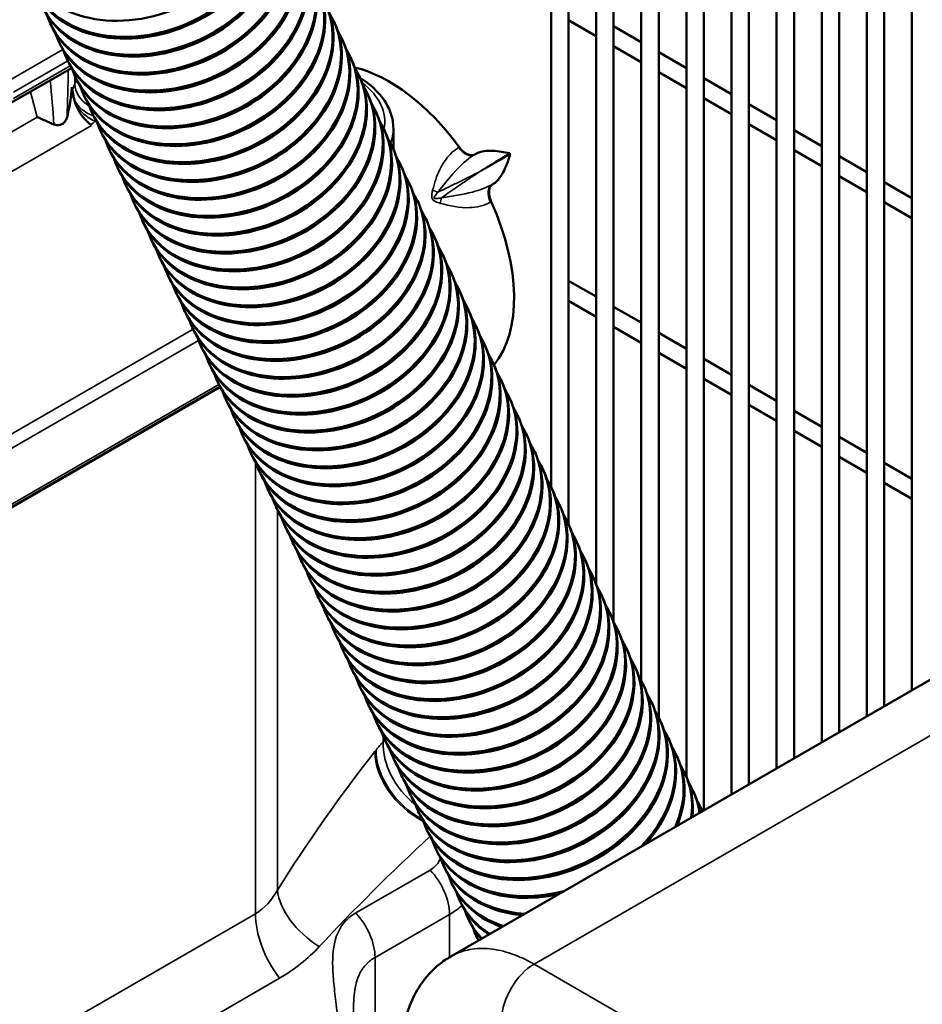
# Model space of a CAD drawing. Header units: inches. Extents: x 1 to 237, y 4 to 150.
# Tile 157 of 237: x 175.21 to 181.34, y 87.56 to 94.25. Entities that reach past the tile are written whole.
import ezdxf

# ---------------------------------------------------------------- set-up
doc = ezdxf.new("R2010")
doc.units = ezdxf.units.IN
doc.header["$LTSCALE"] = 7
doc.header["$MEASUREMENT"] = 0
doc.layers.add('Visible (ANSI)', color=7, linetype='Continuous', lineweight=50)
doc.layers.add('Visible Narrow (ANSI)', color=7, linetype='Continuous', lineweight=35)

msp = doc.modelspace()

# ---------------------------------------------------------------- linework, layer by layer
at = {"layer": 'Visible (ANSI)'}
for p, q in [((178.8161, 97.9777), (178.8161, 91.0757)), ((178.9342, 97.9096), (178.9342, 90.8226)), ((179.1223, 97.8009), (179.1223, 90.4154)), ((179.2404, 97.7328), (179.2404, 90.1592)), ((179.4285, 97.6241), (179.4285, 89.7613)), ((179.5466, 97.556), (179.5466, 89.5093)), ((179.7347, 97.4473), (179.7347, 89.1068)), ((179.8529, 97.3792), (179.8529, 88.8781)), ((180.041, 97.2705), (180.041, 88.9867)), ((180.1591, 97.2024), (180.1591, 89.0549)), ((180.3472, 96.5282), (180.3472, 89.1635)), ((180.4653, 96.4511), (180.4653, 89.2317)), ((180.6534, 96.3408), (180.6534, 89.3403)), ((180.7715, 96.2714), (180.7715, 89.4085)), ((180.9597, 96.163), (180.9597, 89.5171)), ((181.0778, 96.0983), (181.0778, 89.5853)), ((181.2659, 95.988), (181.2659, 89.6939)), ((178.9342, 94.2468), (179.1223, 94.1382)), ((175.4156, 94.2244), (175.4211, 94.2125)), ((177.3419, 94.2348), (177.3474, 94.223)), ((179.2404, 94.2064), (179.4285, 94.0977)), ((177.3986, 94.1132), (177.4041, 94.1014)), ((175.4723, 94.1028), (175.4779, 94.0909)), ((179.2404, 94.07), (179.4285, 93.9614)), ((175.5291, 93.9812), (175.5346, 93.9694)), ((177.4554, 93.9917), (177.4609, 93.9798)), ((179.5466, 94.0296), (179.7347, 93.9209)), ((175.5603, 93.9212), (175.1534, 93.6862)), ((175.5858, 93.8596), (175.5913, 93.8478)), ((177.5121, 93.8701), (177.5176, 93.8582)), ((177.533, 93.8456), (177.5192, 93.8548)), ((179.5466, 93.8932), (179.7347, 93.7846)), ((179.8529, 93.8528), (180.041, 93.7441)), ((175.5631, 93.7922), (175.5554, 93.7194)), ((175.5631, 93.7922), (175.5734, 93.7298)), ((175.6426, 93.738), (175.6481, 93.7262)), ((177.5688, 93.7485), (177.5744, 93.7366)), ((179.8529, 93.7164), (180.041, 93.6078)), ((180.1591, 93.676), (180.3472, 93.5673)), ((175.6993, 93.6164), (175.7048, 93.6046)), ((177.6256, 93.6269), (177.6311, 93.615)), ((177.6823, 93.5053), (177.6878, 93.4934)), ((177.7453, 93.3703), (177.7453, 93.5107)), ((180.1591, 93.5396), (180.3472, 93.431)), ((175.756, 93.4948), (175.7616, 93.483)), ((180.4653, 93.4992), (180.6534, 93.3905)), ((175.8128, 93.3732), (175.8183, 93.3614)), ((177.7391, 93.3837), (177.7446, 93.3718)), ((178.3047, 93.3381), (178.2994, 93.3349)), ((180.4653, 93.3628), (180.6534, 93.2542)), ((180.7715, 93.3224), (180.9597, 93.2137)), ((175.8695, 93.2516), (175.875, 93.2398)), ((177.7958, 93.2621), (177.8013, 93.2503)), ((180.7715, 93.186), (180.9597, 93.0774)), ((175.9263, 93.13), (175.9318, 93.1182)), ((177.8525, 93.1405), (177.8581, 93.1287)), ((178.4185, 93.1309), (178.4239, 93.1341)), ((181.0778, 93.1456), (181.2659, 93.0369)), ((175.983, 93.0084), (175.9885, 92.9966)), ((177.9093, 93.0189), (177.9148, 93.0071)), ((181.0778, 93.0092), (181.2659, 92.9006)), ((176.0397, 92.8869), (176.0453, 92.875)), ((177.966, 92.8973), (177.9715, 92.8855)), ((178.0228, 92.7757), (178.0283, 92.7639)), ((176.0965, 92.7653), (176.102, 92.7534)), ((176.1532, 92.6437), (176.1588, 92.6318)), ((178.0795, 92.6541), (178.085, 92.6423)), ((176.21, 92.5221), (176.2155, 92.5102)), ((178.1362, 92.5325), (178.1418, 92.5207)), ((178.9464, 92.4699), (179.1223, 92.3683)), ((176.2667, 92.4005), (176.2722, 92.3886)), ((178.193, 92.4109), (178.1985, 92.3991)), ((178.9342, 92.3405), (179.1223, 92.2319)), ((179.2404, 92.3001), (179.4285, 92.1915)), ((176.3234, 92.2789), (176.329, 92.267)), ((178.2497, 92.2893), (178.2553, 92.2775)), ((178.3065, 92.1678), (178.312, 92.1559)), ((179.2404, 92.1637), (179.4285, 92.0551)), ((176.3802, 92.1573), (176.3857, 92.1455)), ((179.5466, 92.1233), (179.7347, 92.0147)), ((176.4369, 92.0357), (176.4425, 92.0239)), ((178.3632, 92.0462), (178.3687, 92.0343)), ((179.5466, 91.9869), (179.7347, 91.8783)), ((176.4937, 91.9141), (176.4992, 91.9023)), ((178.42, 91.9246), (178.4255, 91.9127)), ((179.8529, 91.9465), (180.041, 91.8379)), ((176.5504, 91.7925), (176.5559, 91.7807)), ((178.4767, 91.803), (178.4822, 91.7911)), ((179.8529, 91.8101), (180.041, 91.7015)), ((180.1591, 91.7697), (180.3472, 91.6611)), ((173.4833, 89.9753), (176.5681, 91.7563)), ((173.4857, 89.9743), (176.5691, 91.7545)), ((176.6072, 91.6709), (176.6127, 91.6591)), ((178.5334, 91.6814), (178.539, 91.6695)), ((180.1591, 91.6333), (180.3472, 91.5247)), ((180.4653, 91.5929), (180.6534, 91.4843)), ((176.6639, 91.5493), (176.6694, 91.5375)), ((178.5902, 91.5598), (178.5957, 91.5479)), ((176.7206, 91.4277), (176.7262, 91.4159)), ((178.6469, 91.4382), (178.6524, 91.4264)), ((180.4653, 91.4565), (180.6534, 91.3479)), ((180.7715, 91.4161), (180.9597, 91.3075)), ((176.7774, 91.3061), (176.7829, 91.2943)), ((178.7037, 91.3166), (178.7092, 91.3048)), ((180.7715, 91.2797), (180.9597, 91.1711)), ((181.0778, 91.2393), (181.2659, 91.1307)), ((176.8341, 91.1845), (176.8396, 91.1727)), ((178.7604, 91.195), (178.7659, 91.1832)), ((181.0778, 91.1029), (181.2659, 90.9943)), ((176.8909, 91.063), (176.8964, 91.0511)), ((178.8171, 91.0734), (178.8227, 91.0616)), ((176.9476, 90.9414), (176.9531, 90.9295)), ((178.8739, 90.9518), (178.8794, 90.94)), ((178.9306, 90.8302), (178.9361, 90.8184)), ((177.0043, 90.8198), (177.0099, 90.8079)), ((177.0611, 90.6982), (177.0666, 90.6863)), ((178.9874, 90.7086), (178.9929, 90.6968)), ((177.1178, 90.5766), (177.1233, 90.5647)), ((179.0441, 90.587), (179.0496, 90.5752)), ((177.1746, 90.455), (177.1801, 90.4431)), ((179.1008, 90.4654), (179.1064, 90.4536)), ((182.4867, 90.3988), (178.1345, 87.886)), ((177.2313, 90.3334), (177.2368, 90.3216)), ((179.1576, 90.3439), (179.1631, 90.332)), ((177.288, 90.2118), (177.2936, 90.2)), ((179.2143, 90.2223), (179.2199, 90.2104)), ((177.3448, 90.0902), (177.3503, 90.0784)), ((179.2711, 90.1007), (179.2766, 90.0888)), ((177.4015, 89.9686), (177.4071, 89.9568)), ((179.3278, 89.9791), (179.3333, 89.9672)), ((177.4583, 89.847), (177.4638, 89.8352)), ((179.3845, 89.8575), (179.3901, 89.8456)), ((177.515, 89.7254), (177.5205, 89.7136)), ((179.4413, 89.7359), (179.4468, 89.724)), ((177.5718, 89.6038), (177.5773, 89.592)), ((179.498, 89.6143), (179.5036, 89.6025)), ((179.5548, 89.4927), (179.5603, 89.4809)), ((177.6285, 89.4822), (177.634, 89.4704)), ((177.6852, 89.3606), (177.6908, 89.3488)), ((179.6115, 89.3711), (179.617, 89.3593)), ((177.742, 89.2391), (177.7475, 89.2272)), ((179.6683, 89.2495), (179.6738, 89.2377)), ((177.7987, 89.1175), (177.8042, 89.1056)), ((179.725, 89.1279), (179.7305, 89.1161)), ((177.8555, 88.9959), (177.861, 88.984)), ((179.7817, 89.0063), (179.7873, 88.9945)), ((177.9122, 88.8743), (177.9177, 88.8624)), ((179.8385, 88.8847), (179.844, 88.873)), ((177.9689, 88.7527), (177.9745, 88.7408)), ((178.0257, 88.6311), (178.0312, 88.6192)), ((178.0824, 88.5095), (178.0879, 88.4977)), ((178.1392, 88.3879), (178.1447, 88.3761)), ((178.1959, 88.2663), (178.2014, 88.2545)), ((178.2526, 88.1447), (178.2582, 88.1329)), ((178.3094, 88.0231), (178.3149, 88.0113))]:
    msp.add_line(p, q, dxfattribs=at)
for centre, major_axis, ratio, start_param, end_param in [((176.0438, 94.9473), (0.7929, 0.37), 0.757042, 3.141593, 6.283185), ((176.095, 94.8376), (0.7929, 0.37), 0.757042, 3.050046, 6.374732), ((176.1006, 94.8257), (0.7929, 0.37), 0.757042, 3.141593, 6.283185), ((176.1518, 94.716), (0.7929, 0.37), 0.757042, 3.050046, 6.374732), ((176.1573, 94.7041), (0.7929, 0.37), 0.757042, 3.141593, 6.283185), ((176.2085, 94.5944), (0.7929, 0.37), 0.757042, 3.050046, 6.374732), ((176.214, 94.5825), (0.7929, 0.37), 0.757042, 3.141593, 6.283185), ((176.2652, 94.4728), (0.7929, 0.37), 0.757042, 3.050046, 6.374732), ((176.2708, 94.461), (0.7929, 0.37), 0.757042, 3.141593, 6.283185), ((176.322, 94.3512), (0.7929, 0.37), 0.757042, 3.050046, 6.374732), ((176.3275, 94.3394), (0.7929, 0.37), 0.757042, 3.141593, 6.283185), ((176.3787, 94.2296), (0.7929, 0.37), 0.757042, 3.050046, 6.374732), ((176.3843, 94.2178), (0.7929, 0.37), 0.757042, 3.141593, 6.283185), ((176.4355, 94.108), (0.7929, 0.37), 0.757042, 3.050046, 6.374732), ((176.441, 94.0962), (0.7929, 0.37), 0.757042, 3.141593, 6.283185), ((176.4922, 93.9864), (0.7929, 0.37), 0.757042, 3.050046, 6.374732), ((176.4977, 93.9746), (0.7929, 0.37), 0.757042, 3.141593, 6.283185), ((176.549, 93.8648), (0.7929, 0.37), 0.757042, 3.050046, 6.374732), ((176.5545, 93.853), (0.7929, 0.37), 0.757042, 3.141593, 6.283185), ((176.6057, 93.7432), (0.7929, 0.37), 0.757042, 3.050046, 6.374732), ((176.6112, 93.7314), (0.7929, 0.37), 0.757042, 3.141593, 6.283185), ((176.6624, 93.6216), (0.7929, 0.37), 0.757042, 3.050046, 6.374732), ((176.668, 93.6098), (0.7929, 0.37), 0.757042, 3.141593, 6.283185), ((176.7192, 93.5), (0.7929, 0.37), 0.757042, 3.050046, 6.374732), ((177.7161, 92.8487), (-0.6002, 1.0395), 0.57735, 4.901181, 5.776732), ((176.7247, 93.4882), (0.7929, 0.37), 0.757042, 3.141593, 6.283185), ((177.4999, 93.7956), (0.0331, 0.0501), 0.576647, 6.277828, 6.283185), ((176.7759, 93.3785), (0.7929, 0.37), 0.757042, 3.050046, 6.374732), ((175.4592, 93.5443), (0.0829, 0.2621), 0.201906, 4.940249, 5.505607), ((175.7001, 93.6834), (-0.0912, 0.1667), 0.552703, 1.007473, 2.333924), ((176.7814, 93.3666), (0.7929, 0.37), 0.757042, 3.141593, 6.283185), ((176.8327, 93.2569), (0.7929, 0.37), 0.757042, 3.050046, 6.374732), ((175.459, 93.5442), (0.2212, -0.0915), 0.050901, 4.097368, 4.649832), ((176.8382, 93.245), (0.7929, 0.37), 0.757042, 3.141593, 6.283185), ((176.8894, 93.1353), (0.7929, 0.37), 0.757042, 3.050046, 6.374732), ((176.8949, 93.1234), (0.7929, 0.37), 0.757042, 3.141593, 6.283185), ((176.9461, 93.0137), (0.7929, 0.37), 0.757042, 3.050046, 6.374732), ((176.9517, 93.0018), (0.7929, 0.37), 0.757042, 3.141593, 6.283185), ((177.0029, 92.8921), (0.7929, 0.37), 0.757042, 3.050046, 6.374732), ((177.0084, 92.8802), (0.7929, 0.37), 0.757042, 3.141593, 6.283185), ((177.0596, 92.7705), (0.7929, 0.37), 0.757042, 3.050046, 6.374732), ((177.0651, 92.7586), (0.7929, 0.37), 0.757042, 3.141593, 6.283185), ((177.1164, 92.6489), (0.7929, 0.37), 0.757042, 3.050046, 6.374732), ((177.1219, 92.6371), (0.7929, 0.37), 0.757042, 3.141593, 6.283185), ((177.7161, 92.8487), (0.6002, -1.0395), 0.57735, 0.211659, 1.399407), ((177.1731, 92.5273), (0.7929, 0.37), 0.757042, 3.050046, 6.374732), ((177.1786, 92.5155), (0.7929, 0.37), 0.757042, 3.141593, 6.283185), ((177.2298, 92.4057), (0.7929, 0.37), 0.757042, 3.050046, 6.374732), ((177.2354, 92.3939), (0.7929, 0.37), 0.757042, 3.141593, 6.283185), ((177.2866, 92.2841), (0.7929, 0.37), 0.757042, 3.050046, 6.374732), ((177.2921, 92.2723), (0.7929, 0.37), 0.757042, 3.141593, 6.283185), ((177.3433, 92.1625), (0.7929, 0.37), 0.757042, 3.050046, 6.374732), ((177.3489, 92.1507), (0.7929, 0.37), 0.757042, 3.141593, 6.283185), ((177.4001, 92.0409), (0.7929, 0.37), 0.757042, 3.050046, 6.374732), ((178.9169, 92.4187), (0.0295, 0.0511), 0.57735, 0, 0.35832), ((177.4056, 92.0291), (0.7929, 0.37), 0.757042, 3.141593, 6.283185), ((177.4568, 91.9193), (0.7929, 0.37), 0.757042, 3.050046, 6.374732), ((177.4623, 91.9075), (0.7929, 0.37), 0.757042, 3.141593, 6.283185), ((177.5136, 91.7977), (0.7929, 0.37), 0.757042, 3.050046, 6.374732), ((177.5191, 91.7859), (0.7929, 0.37), 0.757042, 3.141593, 6.283185), ((177.5703, 91.6761), (0.7929, 0.37), 0.757042, 3.050046, 6.374732), ((177.5758, 91.6643), (0.7929, 0.37), 0.757042, 3.141593, 6.283185), ((177.627, 91.5546), (0.7929, 0.37), 0.757042, 3.050046, 6.374732), ((177.6326, 91.5427), (0.7929, 0.37), 0.757042, 3.141593, 6.283185), ((177.6838, 91.433), (0.7929, 0.37), 0.757042, 3.050046, 6.374732), ((177.6893, 91.4211), (0.7929, 0.37), 0.757042, 3.141593, 6.283185), ((177.7405, 91.3114), (0.7929, 0.37), 0.757042, 3.050046, 6.374732), ((177.746, 91.2995), (0.7929, 0.37), 0.757042, 3.141593, 6.283185), ((177.7973, 91.1898), (0.7929, 0.37), 0.757042, 3.050046, 6.374732), ((177.8028, 91.1779), (0.7929, 0.37), 0.757042, 3.141593, 6.283185), ((177.854, 91.0682), (0.7929, 0.37), 0.757042, 3.050046, 6.374732), ((177.8595, 91.0563), (0.7929, 0.37), 0.757042, 3.141593, 6.283185), ((177.9107, 90.9466), (0.7929, 0.37), 0.757042, 3.050046, 6.374732), ((177.9163, 90.9347), (0.7929, 0.37), 0.757042, 3.141593, 6.283185), ((177.9675, 90.825), (0.7929, 0.37), 0.757042, 3.050046, 6.374732), ((177.973, 90.8132), (0.7929, 0.37), 0.757042, 3.141593, 6.283185), ((178.0242, 90.7034), (0.7929, 0.37), 0.757042, 3.050046, 6.374732), ((178.0297, 90.6916), (0.7929, 0.37), 0.757042, 3.141593, 6.283185), ((178.081, 90.5818), (0.7929, 0.37), 0.757042, 3.050046, 6.374732), ((178.0865, 90.57), (0.7929, 0.37), 0.757042, 3.141593, 6.283185), ((178.1377, 90.4602), (0.7929, 0.37), 0.757042, 3.050046, 6.374732), ((178.1432, 90.4484), (0.7929, 0.37), 0.757042, 3.141593, 6.283185), ((178.1944, 90.3386), (0.7929, 0.37), 0.757042, 3.050046, 6.374732), ((178.2, 90.3268), (0.7929, 0.37), 0.757042, 3.141593, 6.283185), ((178.2512, 90.217), (0.7929, 0.37), 0.757042, 3.050046, 6.374732), ((178.2567, 90.2052), (0.7929, 0.37), 0.757042, 3.141593, 6.283185), ((178.3079, 90.0954), (0.7929, 0.37), 0.757042, 3.050046, 6.374732), ((178.3135, 90.0836), (0.7929, 0.37), 0.757042, 3.141593, 6.283185), ((178.3647, 89.9738), (0.7929, 0.37), 0.757042, 3.050046, 6.374732), ((178.3702, 89.962), (0.7929, 0.37), 0.757042, 3.141593, 6.283185), ((178.4214, 89.8522), (0.7929, 0.37), 0.757042, 3.050046, 6.374732), ((178.4269, 89.8404), (0.7929, 0.37), 0.757042, 3.141593, 6.283185), ((178.4781, 89.7307), (0.7929, 0.37), 0.757042, 3.050046, 6.374732), ((178.4837, 89.7188), (0.7929, 0.37), 0.757042, 3.141593, 6.283185), ((178.5349, 89.6091), (0.7929, 0.37), 0.757042, 3.050046, 6.374732), ((178.5404, 89.5972), (0.7929, 0.37), 0.757042, 3.141593, 6.283185), ((178.5916, 89.4875), (0.7929, 0.37), 0.757042, 3.050046, 6.374732), ((178.5972, 89.4756), (0.7929, 0.37), 0.757042, 3.141593, 6.283185), ((178.6484, 89.3659), (0.7929, 0.37), 0.757042, 3.050046, 6.374732), ((178.6539, 89.354), (0.7929, 0.37), 0.757042, 3.141593, 6.283185), ((178.7051, 89.2443), (0.7929, 0.37), 0.757042, 3.050046, 6.374732), ((178.7106, 89.2324), (0.7929, 0.37), 0.757042, 3.141593, 6.283185), ((178.7619, 89.1227), (0.7929, 0.37), 0.757042, 3.050046, 6.374732), ((178.7674, 89.1108), (0.7929, 0.37), 0.757042, 3.141593, 6.283185), ((178.8186, 89.0011), (0.7929, 0.37), 0.757042, 5.178667, 6.374732), ((178.8241, 88.9893), (0.7929, 0.37), 0.757042, 5.231756, 6.283185), ((178.8753, 88.8795), (0.7929, 0.37), 0.757042, 5.568376, 6.374732), ((178.8809, 88.8677), (0.7929, 0.37), 0.757042, 5.596956, 6.283185), ((178.9321, 88.7579), (0.7929, 0.37), 0.757042, 5.831757, 6.374732), ((178.9376, 88.7461), (0.7929, 0.37), 0.757042, 5.85481, 6.283185), ((178.9888, 88.6363), (0.7929, 0.37), 0.757042, 6.056135, 6.374732), ((178.9943, 88.6245), (0.7929, 0.37), 0.757042, 6.076861, 6.283185), ((179.0456, 88.5147), (0.7929, 0.37), 0.757042, 6.263578, 6.374732), ((178.8186, 89.0011), (-0.7929, -0.37), 0.757042, 6.191639, 7.617086), ((178.8241, 88.9893), (-0.7929, -0.37), 0.757042, 0, 1.280812), ((178.8753, 88.8795), (-0.7929, -0.37), 0.757042, 6.191639, 7.227377), ((178.8809, 88.8677), (-0.7929, -0.37), 0.757042, 0, 0.915612), ((178.9321, 88.7579), (-0.7929, -0.37), 0.757042, 6.191639, 6.963997), ((178.9376, 88.7461), (-0.7929, -0.37), 0.757042, 0, 0.657758), ((178.9888, 88.6363), (-0.7929, -0.37), 0.757042, 6.191639, 6.739618), ((178.9943, 88.6245), (-0.7929, -0.37), 0.757042, 0, 0.435708), ((179.0456, 88.5147), (-0.7929, -0.37), 0.757042, 6.191639, 6.532175), ((179.0511, 88.5029), (-0.7929, -0.37), 0.757042, 0, 0.22924), ((179.1023, 88.3931), (-0.7929, -0.37), 0.757042, 6.191639, 6.330488), ((179.1078, 88.3813), (-0.7929, -0.37), 0.757042, 0, 0.027646)]:
    msp.add_ellipse(centre, major_axis=major_axis, ratio=ratio, start_param=start_param, end_param=end_param, dxfattribs=at)
for points, knots in [([(177.5332, 93.8455), (177.5889, 93.8087), (177.636, 93.7655), (177.707, 93.6709), (177.7314, 93.6175), (177.7437, 93.5458), (177.7453, 93.5281), (177.7452, 93.5105)], [0, 0, 0, 0, 0.606096, 0.606096, 1.217825, 1.217825, 1.416343, 1.416343, 1.416343, 1.416343]), ([(175.4406, 93.5387), (175.4478, 93.5357), (175.4552, 93.534), (175.4695, 93.5332), (175.4762, 93.5339), (175.4886, 93.5371), (175.4978, 93.5405), (175.5121, 93.5528), (175.5166, 93.5583), (175.5243, 93.5714), (175.5273, 93.579), (175.5295, 93.5872)], [-0.4936209, -0.4936209, -0.4936209, -0.4936209, -0.3665363, -0.3665363, -0.2504213, -0.2504213, -0.1383824, -0.1383824, -0.0724001, -0.0724001, 0, 0, 0, 0]), ([(178.2994, 93.3349), (178.292, 93.3305), (178.2832, 93.3286), (178.2671, 93.3296), (178.2581, 93.3312), (178.2376, 93.3413), (178.2285, 93.3474), (178.2102, 93.3631), (178.2011, 93.373), (178.1929, 93.3841)], [-0.5104246, -0.5104246, -0.5104246, -0.5104246, -0.3273344, -0.3273344, -0.2029029, -0.2029029, -0.1061001, -0.1061001, 0, 0, 0, 0]), ([(178.5351, 93.3429), (178.5349, 93.3429), (178.5348, 93.3429), (178.4964, 93.3498), (178.4581, 93.3568), (178.3865, 93.3607), (178.3389, 93.3585), (178.3047, 93.3381)], [-0.0014726, -0.0014726, -0.0014726, -0.0014726, 0, 0, 0.4359269, 0.4359269, 0.8714618, 0.8714618, 0.8714618, 0.8714618]), ([(178.4239, 93.1341), (178.4565, 93.1536), (178.4807, 93.1919), (178.5132, 93.2588), (178.5257, 93.2961), (178.5391, 93.3356), (178.5391, 93.3357), (178.5392, 93.3359)], [0.000001, 0.000001, 0.000001, 0.000001, 0.5014046, 0.5014046, 0.9977591, 0.9977591, 0.9993458, 0.9993458, 0.9993458, 0.9993458]), ([(178.4098, 93.0128), (178.4042, 93.0254), (178.4, 93.0382), (178.3952, 93.0619), (178.3942, 93.0729), (178.3954, 93.0959), (178.3983, 93.1048), (178.4052, 93.1196), (178.4111, 93.1265), (178.4185, 93.1309)], [-0.3157372, -0.3157372, -0.3157372, -0.3157372, -0.2501999, -0.2501999, -0.190413, -0.190413, -0.1132274, -0.1132274, 0, 0, 0, 0]), ([(177.7982, 87.2717), (177.8041, 87.3838), (177.8281, 87.4927), (177.9141, 87.6827), (177.977, 87.7677), (178.0803, 87.8517), (178.1068, 87.87), (178.1345, 87.886)], [0, 0, 0, 0, 0.953312, 0.953312, 1.870777, 1.870777, 2.161217, 2.161217, 2.161217, 2.161217])]:
    msp.add_open_spline(points, degree=3, knots=knots, dxfattribs=at)
at = {"layer": 'Visible Narrow (ANSI)'}
for p, q in [((175.5008, 94.0475), (175.1248, 93.8304)), ((175.1658, 93.7578), (175.5341, 93.9704)), ((175.5515, 93.9364), (175.1658, 93.7137)), ((175.5828, 93.8662), (175.5828, 93.8127)), ((175.5828, 93.8127), (175.5659, 93.7753)), ((177.5438, 93.8129), (177.5438, 93.8129)), ((175.2814, 93.7601), (175.3276, 93.5878)), ((175.5734, 93.7298), (175.5554, 93.7194)), ((174.7409, 93.2491), (175.3276, 93.5878)), ((174.6255, 92.9133), (175.6965, 93.5317)), ((178.1929, 93.3841), (178.1871, 93.3805)), ((178.2936, 93.3312), (178.2994, 93.3349)), ((178.4185, 93.1309), (178.4124, 93.1277)), ((178.4037, 93.0096), (178.4098, 93.0128)), ((176.3853, 92.1464), (173.4444, 90.4485)), ((173.4853, 90.3759), (176.4219, 92.0714)), ((176.5607, 91.7708), (173.4853, 89.9953)), ((176.8085, 91.2463), (176.8085, 88.1769)), ((176.9579, 90.9195), (176.9579, 88.3364)), ((183.0409, 90.3399), (178.7004, 87.8339)), ((177.6749, 89.3843), (177.6749, 89.3447)), ((177.6748, 89.333), (177.6748, 89.333)), ((177.6467, 89.1377), (177.6465, 89.1379)), ((177.7158, 89.1481), (177.7158, 89.1481)), ((177.7635, 89.0605), (177.7635, 89.0605)), ((177.9952, 88.4736), (177.4898, 88.1818)), ((176.8085, 88.1769), (173.4857, 86.2584)), ((177.6208, 87.8798), (178.1262, 88.1716)), ((178.1262, 88.1716), (178.1262, 87.8811)), ((178.1444, 88.1826), (178.1444, 88.1826)), ((177.6208, 86.565), (177.6208, 87.8798)), ((178.6796, 87.8456), (178.6796, 87.8456)), ((178.7004, 87.8339), (181.6287, 86.1433)), ((173.6491, 85.8199), (176.972, 87.7383))]:
    msp.add_line(p, q, dxfattribs=at)
for centre, major_axis, ratio, start_param, end_param in [((175.4603, 93.9533), (-0.0154, -1.1016), 0.071532, 1.233037, 1.531139), ((175.3444, 93.9712), (0.1049, -1.0877), 0.054214, 1.156606, 1.442771), ((174.9163, 93.9375), (-0.6898, 0.0279), 0.602438, 2.904118, 2.977203), ((177.4999, 93.7956), (0.0331, 0.0501), 0.576647, 0, 0.33368), ((175.7663, 93.7843), (-0.1731, 0.0783), 0.778476, 0.343388, 1.422854), ((176.9968, 93.5727), (-0.6899, 0.0216), 0.597134, 3.034844, 3.840833), ((175.7466, 93.7408), (0.1731, -0.0783), 0.778476, 3.893573, 4.841114), ((175.7259, 93.712), (0.1324, -0.1363), 0.694466, 4.289221, 5.304223), ((175.5584, 93.6215), (0.19, -0.0058), 0.597148, 5.491133, 5.758964), ((175.6189, 93.6049), (0.1285, 0.0207), 0.67493, 5.516672, 5.577717), ((176.9953, 93.5246), (0.7499, -0.0216), 0.595581, 6.072092, 6.299894), ((178.2311, 93.4314), (0.0633, -0.0997), 0.553233, 4.877649, 6.26752), ((178.1502, 93.2332), (-0.4988, -0.3108), 0.013049, 4.389276, 4.412751), ((177.7161, 92.8487), (-0.8283, 1.4346), 0.57735, 4.718644, 4.723537), ((178.469, 93.0241), (-0.0548, 0.1047), 0.552737, 0.032704, 1.422575), ((178.2517, 93.0574), (0.5175, 0.2828), 0.027249, 5.013258, 5.036677), ((178.0647, 93.128), (-0.1157, 0.0237), 0.434051, 1.186125, 1.524991), ((178.1215, 93.0309), (-0.0367, -0.1123), 0.424477, 4.768669, 5.107537), ((177.6288, 88.2378), (-0.3349, -1.244), 0.345066, 3.805885, 3.820944), ((178.081, 89.1666), (-0.3894, 0.3137), 0.739017, 0.537752, 1.797214), ((178.1281, 89.2227), (0.3753, -0.3303), 0.769361, 3.712228, 4.767143), ((177.6953, 88.3525), (-1.4605, -2.1404), 0.234781, 4.42996, 4.878677), ((178.0729, 89.1563), (-0.3929, 0.3092), 0.730221, 0.529458, 1.814764), ((178.1484, 88.2305), (-1.8726, -1.7853), 0.173637, 4.629509, 5.046002), ((177.9141, 88.2941), (0.15, -0.2598), 0.57735, 0.785398, 1.96374), ((177.4111, 88.2144), (0.4238, -0.2653), 0.622071, 3.597993, 4.703605), ((177.1621, 87.9728), (0.25, -0.433), 0.57735, 3.926991, 4.930098), ((177.4086, 88.0023), (0.15, -0.2598), 0.57735, 0.785398, 1.96374), ((178.7004, 87.5792), (0.156, 0.2702), 0.57735, 0.785398, 2.321288)]:
    msp.add_ellipse(centre, major_axis=major_axis, ratio=ratio, start_param=start_param, end_param=end_param, dxfattribs=at)
for points, knots in [([(178.1871, 93.3805), (178.1309, 93.345), (178.0588, 93.2529), (178.0245, 93.1401), (178.0117, 93.0904)], [0, 0, 0, 0, 0.608202, 1.064354, 1.064354, 1.064354, 1.064354]), ([(178.0491, 93.079), (178.0828, 93.1232), (178.1635, 93.224), (178.245, 93.3007), (178.2936, 93.3312)], [-1.064332, -1.064332, -1.064332, -1.064332, -0.608202, -0.00005, -0.00005, -0.00005, -0.00005]), ([(178.3321, 93.2182), (178.3418, 93.2242), (178.3513, 93.2302), (178.3803, 93.2483), (178.3993, 93.2601), (178.4356, 93.2825), (178.4528, 93.2931), (178.4852, 93.3128), (178.5003, 93.322), (178.5215, 93.3347), (178.5285, 93.3389), (178.5351, 93.3429)], [-0.9562376, -0.9562376, -0.9562376, -0.9562376, -0.8424066, -0.8424066, -0.6037825, -0.6037825, -0.3652309, -0.3652309, -0.1266633, -0.1266633, 0, 0, 0, 0]), ([(178.5392, 93.3359), (178.51, 93.3184), (178.4464, 93.2815), (178.3666, 93.2371), (178.3321, 93.2182)], [-2.6659341, -2.6659341, -2.6659341, -2.6659341, -2.1043296, -1.70942, -1.70942, -1.70942, -1.70942]), ([(178.3321, 93.2181), (178.3312, 93.2177), (178.3304, 93.2173), (178.3042, 93.2038), (178.278, 93.1905), (178.237, 93.1699), (178.2225, 93.1627), (178.1841, 93.1437), (178.1601, 93.132), (178.1143, 93.1099), (178.0925, 93.0994), (178.0637, 93.0858), (178.0564, 93.0823), (178.0491, 93.079)], [-1.163957, -1.163957, -1.163957, -1.163957, -1.1551571, -1.1551571, -0.8895425, -0.8895425, -0.7464456, -0.7464456, -0.5116406, -0.5116406, -0.2971351, -0.2971351, -0.223884, -0.223884, -0.223884, -0.223884]), ([(178.0718, 93.0401), (178.0784, 93.0447), (178.085, 93.0494), (178.1111, 93.0677), (178.1309, 93.0814), (178.1759, 93.1125), (178.2011, 93.1299), (178.2476, 93.1615), (178.2688, 93.1759), (178.3032, 93.199), (178.3166, 93.2079), (178.3305, 93.2171), (178.3313, 93.2176), (178.3321, 93.2182)], [0.2238674, 0.2238674, 0.2238674, 0.2238674, 0.2971351, 0.2971351, 0.5116406, 0.5116406, 0.7803991, 0.7803991, 1.0084347, 1.0084347, 1.1551571, 1.1551571, 1.1639643, 1.1639643, 1.1639643, 1.1639643]), ([(178.4124, 93.1277), (178.3745, 93.1073), (178.2725, 93.0709), (178.1454, 93.0498), (178.0718, 93.0401)], [0.000051, 0.000051, 0.000051, 0.000051, 0.456156, 1.064349, 1.064349, 1.064349, 1.064349]), ([(178.0117, 93.0904), (178.0103, 93.0849), (178.0092, 93.0794), (178.0066, 93.0653), (178.0051, 93.0564), (178.0061, 93.0448), (178.0066, 93.042), (178.0091, 93.0334), (178.0121, 93.0279), (178.0179, 93.0221), (178.0197, 93.0207), (178.0245, 93.0172), (178.0277, 93.0154), (178.0361, 93.0111), (178.0415, 93.009), (178.0524, 93.0052), (178.0579, 93.0035), (178.0634, 93.002)], [0, 0, 0, 0, 0.0504546, 0.0504546, 0.1261989, 0.1261989, 0.1513637, 0.1513637, 0.2018183, 0.2018183, 0.2207388, 0.2207388, 0.2522729, 0.2522729, 0.3027275, 0.3027275, 0.3531821, 0.3531821, 0.3531821, 0.3531821]), ([(178.0718, 93.0401), (178.0661, 93.0388), (178.0605, 93.0377), (178.055, 93.0367), (178.0495, 93.0357), (178.0441, 93.0349), (178.0392, 93.0346), (178.0361, 93.0344), (178.0333, 93.0343), (178.0307, 93.0346), (178.0292, 93.0347), (178.0277, 93.0349), (178.0265, 93.0353), (178.0234, 93.0365), (178.0223, 93.039), (178.0227, 93.0422), (178.0236, 93.0485), (178.0309, 93.0576), (178.038, 93.0662), (178.0416, 93.0705), (178.0452, 93.0746), (178.0491, 93.079)], [-0.3531807, -0.3531807, -0.3531807, -0.3531807, -0.3027275, -0.3027275, -0.3027275, -0.2522729, -0.2522729, -0.2522729, -0.2207388, -0.2207388, -0.2207388, -0.2018183, -0.2018183, -0.2018183, -0.1513637, -0.1513637, -0.1513637, -0.0504546, -0.0504546, -0.0504546, -0.000001, -0.000001, -0.000001, -0.000001]), ([(178.0634, 93.002), (178.1297, 92.9838), (178.246, 92.9599), (178.3596, 92.9863), (178.4037, 93.0096)], [-1.064365, -1.064365, -1.064365, -1.064365, -0.456156, 0, 0, 0, 0]), ([(178.0652, 88.5513), (178.0626, 88.5457), (178.0598, 88.5403), (178.0502, 88.5237), (178.0425, 88.5133), (178.025, 88.4948), (178.0154, 88.4866), (178.0017, 88.4775), (177.9985, 88.4755), (177.9952, 88.4736)], [-0.3406975, -0.3406975, -0.3406975, -0.3406975, -0.2821135, -0.2821135, -0.156077, -0.156077, -0.03524, -0.03524, 0, 0, 0, 0]), ([(177.4898, 88.1818), (177.4552, 88.1618), (177.3968, 88.1109), (177.338, 87.9889), (177.3282, 87.8322), (177.3454, 87.6529), (177.358, 87.5535), (177.3642, 87.5029)], [0, 0, 0, 0, 0.372382, 0.744765, 1.241275, 1.48953, 1.737785, 1.737785, 1.737785, 1.737785]), ([(178.1346, 87.8861), (178.1371, 87.8875), (178.1396, 87.8889), (178.1795, 87.9108), (178.2203, 87.9252), (178.307, 87.9412), (178.3529, 87.9428), (178.4483, 87.9332), (178.4978, 87.9219), (178.5983, 87.887), (178.6494, 87.8634), (178.7004, 87.8339)], [2.3562265, 2.3562265, 2.3562265, 2.3562265, 2.3692845, 2.3692845, 2.5623615, 2.5623615, 2.7554386, 2.7554386, 2.9485156, 2.9485156, 3.1415927, 3.1415927, 3.1415927, 3.1415927]), ([(177.4743, 87.502), (177.4744, 87.5305), (177.4754, 87.5859), (177.4844, 87.6841), (177.5103, 87.7691), (177.56, 87.8372), (177.5992, 87.8674), (177.6208, 87.8798)], [-1.737785, -1.737785, -1.737785, -1.737785, -1.48953, -1.241275, -0.744765, -0.372382, 0, 0, 0, 0])]:
    msp.add_open_spline(points, degree=3, knots=knots, dxfattribs=at)
for points in [[(177.6867, 89.3575), (177.683, 89.3534), (177.679, 89.3491), (177.6749, 89.3447)], [(177.6749, 89.3447), (177.6593, 89.3269), (177.6436, 89.308), (177.6279, 89.2886)], [(177.6341, 89.1773), (177.6341, 89.1773), (177.634, 89.1773), (177.634, 89.1774)], [(176.9579, 88.3364), (176.9214, 88.2693), (176.8706, 88.2127), (176.8085, 88.1769)], [(178.1262, 88.1716), (178.1578, 88.1899), (178.1865, 88.2106), (178.2119, 88.2333)], [(176.972, 87.7383), (177.0755, 87.7981), (177.1676, 87.8727), (177.2423, 87.9531)]]:
    msp.add_open_spline(points, degree=3, dxfattribs=at)

doc.saveas('drawing.dxf')
